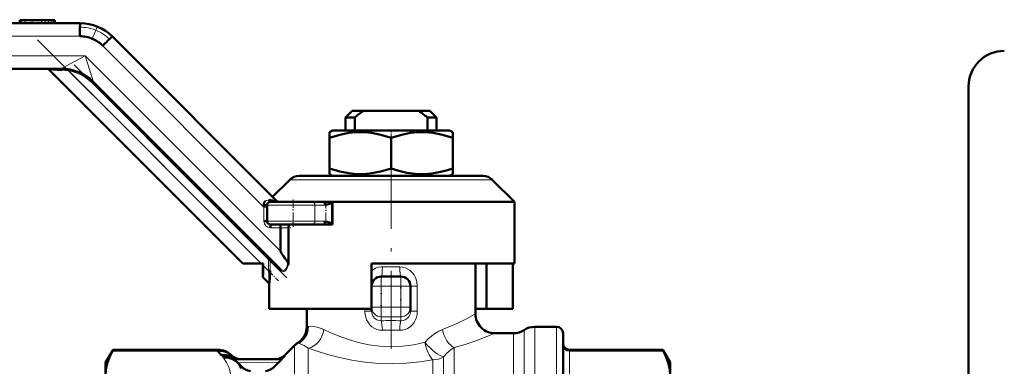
# Model space of a CAD drawing. Extents: x -1438 to 1837, y -1673 to 612.
# Tile 39 of 95: x -1311 to -1160, y -109 to -56. Entities that reach past the tile are written whole.
import ezdxf

# ---------------------------------------------------------------- set-up
doc = ezdxf.new("R2010")
doc.units = 0
doc.linetypes.add('DASHDOT', pattern=[18.5, 12, -3, 0.5, -3])

msp = doc.modelspace()

# ---------------------------------------------------------------- linework, layer by layer
at = {"color": 7, "lineweight": 50}
for p, q in [((-1311.44, -55.67), (-1311.46, -55.67)), ((-1311.46, -55.67), (-1311.46, -56.17)), ((-1311.4, -55.67), (-1311.44, -55.67)), ((-1311.13, -55.67), (-1311.4, -55.67)), ((-1310.64, -55.67), (-1311.13, -55.67)), ((-1309.56, -55.67), (-1310.64, -55.67)), ((-1308.11, -55.67), (-1309.56, -55.67)), ((-1307.51, -55.67), (-1308.11, -55.67)), ((-1307.02, -55.67), (-1307.51, -55.67)), ((-1306.59, -55.67), (-1307.02, -55.67)), ((-1306.28, -55.67), (-1306.59, -55.67)), ((-1306.17, -55.67), (-1306.28, -55.67)), ((-1306.08, -55.67), (-1306.17, -55.67)), ((-1306.04, -55.67), (-1306.08, -55.67)), ((-1306.02, -55.67), (-1306.04, -55.67)), ((-1306.02, -56.17), (-1306.02, -55.67)), ((-1382.22, -56.17), (-1302.13, -56.17)), ((-1297.18, -58.22), (-1271.87, -83.53)), ((-1305.03, -63.17), (-1384.68, -63.17)), ((-1304.97, -63.37), (-1307, -63.25)), ((-1277.08, -93.17), (-1307, -63.25)), ((-1305.02, -63.17), (-1305.03, -63.17)), ((-1300.08, -65.22), (-1300.08, -65.22)), ((-1271.3, -94), (-1300.08, -65.22)), ((-1165.23, -65.92), (-1165.23, -102.1)), ((-1260.23, -69.67), (-1261.23, -70.67)), ((-1258.51, -69.67), (-1260.23, -69.67)), ((-1258.51, -69.67), (-1249.94, -69.67)), ((-1248.23, -69.67), (-1249.94, -69.67)), ((-1248.23, -69.67), (-1247.23, -70.67)), ((-1261.23, -70.67), (-1259.83, -70.67)), ((-1261.23, -72.67), (-1261.23, -70.67)), ((-1259.83, -72.67), (-1259.83, -70.67)), ((-1248.63, -70.67), (-1248.63, -72.67)), ((-1248.63, -70.67), (-1247.23, -70.67)), ((-1247.23, -72.67), (-1247.23, -70.67)), ((-1263.25, -72.67), (-1263.73, -72.95)), ((-1254.23, -72.67), (-1263.25, -72.67)), ((-1245.2, -72.67), (-1254.23, -72.67)), ((-1245.2, -72.67), (-1244.73, -72.95)), ((-1263.73, -73.8), (-1263.73, -72.95)), ((-1263.73, -78.55), (-1263.73, -73.8)), ((-1254.23, -78.55), (-1254.23, -73.8)), ((-1244.73, -72.95), (-1244.73, -73.8)), ((-1244.73, -78.55), (-1244.73, -73.8)), ((-1263.73, -79.4), (-1263.73, -78.55)), ((-1244.73, -78.55), (-1244.73, -79.4)), ((-1269.81, -80.26), (-1272.48, -82.92)), ((-1268.4, -79.67), (-1240.05, -79.67)), ((-1263.25, -79.67), (-1263.73, -79.4)), ((-1245.2, -79.67), (-1244.73, -79.4)), ((-1235.23, -83.67), (-1238.64, -80.26)), ((-1273.83, -84.47), (-1273.86, -84.2)), ((-1273.34, -84.17), (-1273.34, -86.67)), ((-1272.84, -83.67), (-1266.38, -83.67)), ((-1264.48, -83.67), (-1266.38, -83.67)), ((-1264.48, -83.67), (-1263.26, -83.67)), ((-1263.91, -84.04), (-1264.44, -84.17)), ((-1263.29, -83.87), (-1263.91, -84.04)), ((-1263.29, -83.87), (-1263.29, -86.98)), ((-1263.26, -83.67), (-1235.65, -83.67)), ((-1263.26, -87.17), (-1263.26, -83.67)), ((-1235.65, -83.67), (-1235.23, -83.67)), ((-1235.23, -93.17), (-1235.23, -83.67)), ((-1273.34, -86.67), (-1273.83, -86.67)), ((-1272.84, -87.17), (-1266.38, -87.17)), ((-1271.25, -87.67), (-1271.25, -91.29)), ((-1270.06, -93.39), (-1270.06, -87.67)), ((-1264.48, -87.17), (-1266.38, -87.17)), ((-1264.48, -87.17), (-1263.26, -87.17)), ((-1264.44, -86.67), (-1263.91, -86.81)), ((-1263.91, -86.81), (-1263.29, -86.98)), ((-1273.11, -92.55), (-1272.93, -92.37)), ((-1272.86, -92.55), (-1273.11, -92.55)), ((-1277.08, -93.17), (-1274.25, -93.17)), ((-1274.25, -93.17), (-1273.92, -93.17)), ((-1274, -95.29), (-1274, -93.17)), ((-1273.92, -93.17), (-1273.92, -93.5)), ((-1241.23, -93.17), (-1257.23, -93.17)), ((-1257.23, -100.17), (-1257.23, -93.17)), ((-1235.65, -93.17), (-1257.23, -93.17)), ((-1241.23, -100.92), (-1241.23, -93.17)), ((-1239.53, -100.17), (-1239.53, -93.17)), ((-1235.23, -93.17), (-1235.65, -93.17)), ((-1235.46, -93.17), (-1235.46, -100.17)), ((-1274, -95.29), (-1273.09, -96.2)), ((-1273.11, -94.31), (-1272.86, -94.31)), ((-1252.73, -95.17), (-1255.73, -95.17)), ((-1272.99, -96.51), (-1272.99, -100.17)), ((-1251.23, -99.9), (-1251.23, -96.67)), ((-1251.23, -100.52), (-1251.23, -99.9)), ((-1272.99, -100.17), (-1257.23, -100.17)), ((-1267.23, -102.87), (-1267.23, -100.17)), ((-1257.23, -100.52), (-1257.23, -100.17)), ((-1241.23, -100.17), (-1239.53, -100.17)), ((-1235.46, -100.17), (-1239.53, -100.17)), ((-1228.73, -102.92), (-1232.07, -102.92)), ((-1165.23, -102.1), (-1165.23, -204.92)), ((-1235.38, -103.92), (-1238.23, -103.92)), ((-1227.73, -166.92), (-1227.73, -103.92)), ((-1269.09, -105.79), (-1270.64, -107.34)), ((-1298.23, -108.42), (-1297.08, -106.45)), ((-1297.08, -106.45), (-1297.2, -106.67)), ((-1280.95, -106.45), (-1297.08, -106.45)), ((-1278.83, -107.32), (-1278.85, -107.3)), ((-1278.8, -107.34), (-1278.84, -107.3)), ((-1271.54, -108.37), (-1270.54, -107.33)), ((-1212.37, -106.45), (-1226.73, -106.45)), ((-1212.25, -106.67), (-1212.37, -106.45)), ((-1211.23, -108.42), (-1212.37, -106.45)), ((-1298.23, -108.42), (-1298.23, -110.48)), ((-1277.82, -108.46), (-1278.46, -107.8)), ((-1277.83, -108.45), (-1277.81, -108.47)), ((-1271.95, -107.92), (-1277.74, -107.92)), ((-1211.23, -110.48), (-1211.23, -108.42))]:
    msp.add_line(p, q, dxfattribs=at)
at = {"color": 7, "lineweight": 18}
for p, q in [((-1311.44, -56.17), (-1311.44, -55.67)), ((-1311.4, -56.17), (-1311.4, -55.67)), ((-1311.13, -56.17), (-1311.13, -55.67)), ((-1310.64, -56.17), (-1310.64, -55.67)), ((-1309.56, -56.17), (-1309.56, -55.67)), ((-1308.11, -56.17), (-1308.11, -55.67)), ((-1307.51, -56.17), (-1307.51, -55.67)), ((-1307.02, -56.17), (-1307.02, -55.67)), ((-1306.59, -56.17), (-1306.59, -55.67)), ((-1306.28, -56.17), (-1306.28, -55.67)), ((-1306.17, -56.17), (-1306.17, -55.67)), ((-1306.08, -56.17), (-1306.08, -55.67)), ((-1306.04, -56.17), (-1306.04, -55.67)), ((-1382.29, -58.17), (-1302.19, -58.17)), ((-1298.65, -59.64), (-1273.83, -84.47)), ((-1301.36, -61.17), (-1386.81, -61.17)), ((-1271.25, -91.29), (-1301.36, -61.17)), ((-1303.86, -63.27), (-1303.9, -63.52)), ((-1274.25, -93.17), (-1303.9, -63.52)), ((-1300.08, -65.22), (-1300.25, -65.4)), ((-1273.11, -92.55), (-1300.25, -65.4)), ((-1269.81, -80.26), (-1238.64, -80.26)), ((-1273.34, -84.47), (-1273.83, -84.47)), ((-1273.83, -84.47), (-1273.83, -86.67)), ((-1273.34, -84.17), (-1265.96, -84.17)), ((-1265.96, -84.17), (-1265.96, -86.67)), ((-1264.44, -84.17), (-1265.96, -84.17)), ((-1273.34, -86.67), (-1265.96, -86.67)), ((-1272.83, -87.67), (-1271.25, -87.67)), ((-1271.25, -87.67), (-1270.06, -87.67)), ((-1267.84, -86.67), (-1270.84, -86.67)), ((-1264.44, -86.67), (-1265.96, -86.67)), ((-1273.11, -94.31), (-1273.11, -92.55)), ((-1272.86, -92.55), (-1271.25, -94.18)), ((-1272.86, -94.31), (-1272.86, -92.55)), ((-1273.11, -94.31), (-1273.92, -93.5)), ((-1255.57, -93.67), (-1252.88, -93.67)), ((-1255.73, -96.67), (-1255.73, -95.17)), ((-1252.73, -95.17), (-1252.73, -96.67)), ((-1257.23, -96.67), (-1255.73, -96.67)), ((-1252.73, -96.67), (-1255.73, -96.67)), ((-1255.73, -99.9), (-1255.73, -96.67)), ((-1252.73, -99.9), (-1252.73, -96.67)), ((-1252.73, -96.67), (-1251.23, -96.67)), ((-1250.19, -96.67), (-1251.23, -96.67)), ((-1250.19, -100.52), (-1250.19, -96.67)), ((-1257.23, -99.9), (-1255.73, -99.9)), ((-1252.73, -99.9), (-1255.73, -99.9)), ((-1255.73, -101.38), (-1255.73, -99.9)), ((-1252.73, -99.9), (-1251.23, -99.9)), ((-1252.73, -99.9), (-1252.73, -101.38)), ((-1258.26, -100.17), (-1258.26, -100.52)), ((-1258.26, -100.52), (-1257.23, -100.52)), ((-1252.73, -101.38), (-1255.73, -101.38)), ((-1255.73, -101.98), (-1255.73, -101.38)), ((-1252.73, -101.98), (-1252.73, -101.38)), ((-1250.19, -100.52), (-1251.23, -100.52)), ((-1267.23, -102.87), (-1267.04, -102.85)), ((-1232.07, -167.92), (-1232.07, -102.92)), ((-1228.73, -167.92), (-1228.73, -102.92)), ((-1235.38, -166.92), (-1235.38, -103.92)), ((-1233.73, -167.42), (-1233.73, -103.42)), ((-1269.1, -165.04), (-1269.1, -105.9)), ((-1244.48, -166.92), (-1244.48, -106.13)), ((-1280.95, -106.67), (-1297.2, -106.67)), ((-1280.95, -106.45), (-1280.95, -106.67)), ((-1278.75, -107.57), (-1278.76, -107.71)), ((-1278.73, -107.47), (-1278.72, -107.47)), ((-1270.64, -107.34), (-1270.58, -107.33)), ((-1266.98, -165.92), (-1266.98, -106.22)), ((-1246.14, -166.42), (-1246.14, -107.55)), ((-1226.73, -106.67), (-1226.73, -106.45)), ((-1226.73, -106.67), (-1226.73, -114.28)), ((-1226.73, -106.67), (-1212.25, -106.67)), ((-1277.81, -108.47), (-1271.54, -108.37)), ((-1247.8, -165.92), (-1247.8, -108))]:
    msp.add_line(p, q, dxfattribs=at)
at = {"color": 7, "linetype": 'DASHDOT', "lineweight": 18, "ltscale": 0.015015}
msp.add_line((-1308.11, -55.62), (-1308.11, -56.22), dxfattribs=at)
msp.add_line((-1308.11, -55.62), (-1308.11, -56.22), dxfattribs=at)
at = {"color": 7, "linetype": 'DASHDOT', "lineweight": 18}
for p, q in [((-1308.72, -58.7), (-1271.11, -96.31)), ((-1270.29, -95.37), (-1303.07, -62.58)), ((-1254.23, -75.81), (-1254.23, -108.74))]:
    msp.add_line(p, q, dxfattribs=at)
at = {"color": 7, "linetype": 'DASHDOT', "lineweight": 18, "ltscale": 0.033697}
msp.add_line((-1254.23, -72.56), (-1254.23, -73.91), dxfattribs=at)
at = {"color": 7, "linetype": 'DASHDOT', "lineweight": 18, "ltscale": 0.105}
msp.add_line((-1269.34, -83.32), (-1269.34, -87.52), dxfattribs=at)
at = {"color": 7, "linetype": 'DASHDOT', "lineweight": 18, "ltscale": 0.093502}
msp.add_line((-1264.27, -83.55), (-1264.27, -87.29), dxfattribs=at)
at = {"color": 7, "linetype": 'DASHDOT', "lineweight": 18, "ltscale": 0.046146}
msp.add_line((-1271.41, -87.67), (-1269.56, -87.67), dxfattribs=at)
at = {"color": 7, "linetype": 'DASHDOT', "lineweight": 18, "ltscale": 0.053033}
msp.add_line((-1273.11, -94.49), (-1273.11, -92.37), dxfattribs=at)
at = {"color": 7, "linetype": 'DASHDOT', "lineweight": 18, "ltscale": 0.0768}
msp.add_line((-1274.14, -93.28), (-1271.97, -95.45), dxfattribs=at)
at = {"color": 7, "linetype": 'DASHDOT', "lineweight": 18, "ltscale": 0.090015}
for p, q in [((-1252.43, -96.67), (-1256.03, -96.67)), ((-1252.43, -99.9), (-1256.03, -99.9))]:
    msp.add_line(p, q, dxfattribs=at)
at = {"color": 7, "linetype": 'DASHDOT', "lineweight": 18, "ltscale": 0.096894}
msp.add_line((-1255.73, -96.35), (-1255.73, -100.23), dxfattribs=at)
at = {"color": 7, "linetype": 'DASHDOT', "lineweight": 18, "ltscale": 0.096879}
msp.add_line((-1252.73, -100.23), (-1252.73, -96.35), dxfattribs=at)
at = {"color": 7, "lineweight": 18}
for points in [[(-1299.72, -57.25), (-1299.5, -56.78), (-1299.46, -56.71), (-1299.45, -56.71), (-1299.45, -56.71), (-1299.45, -56.71)], [(-1305.02, -63.17), (-1305, -63.16), (-1304.34, -62.79), (-1301.36, -61.17)], [(-1301.36, -61.17), (-1300.36, -64.41), (-1300.12, -65.11), (-1300.1, -65.18), (-1300.08, -65.22), (-1300.08, -65.22)], [(-1273.62, -83.56), (-1273.46, -83.46), (-1273.17, -83.4), (-1273.06, -83.4)], [(-1271.3, -94), (-1271.08, -94.17), (-1270.85, -94.23), (-1270.7, -94.21), (-1270.6, -94.15), (-1270.46, -94.01), (-1270.35, -93.82), (-1270.2, -93.37), (-1270.16, -92.91)], [(-1270.24, -93.91), (-1270.35, -94.1), (-1270.48, -94.25), (-1270.59, -94.34)], [(-1257.23, -94.31), (-1256.94, -94.09), (-1256.62, -93.91), (-1256.19, -93.75), (-1255.75, -93.68), (-1255.57, -93.67)], [(-1252.88, -93.67), (-1252.45, -93.71), (-1252.03, -93.83), (-1251.63, -94.02), (-1251.27, -94.27), (-1250.96, -94.58), (-1250.69, -94.94), (-1250.47, -95.34), (-1250.26, -96), (-1250.19, -96.67)], [(-1270.59, -94.34), (-1270.73, -94.39), (-1270.87, -94.39), (-1271.01, -94.35), (-1271.25, -94.18)], [(-1255.57, -103.46), (-1256, -103.43), (-1256.42, -103.32), (-1256.81, -103.15), (-1257.18, -102.91), (-1257.5, -102.6), (-1257.78, -102.23), (-1257.99, -101.83), (-1258.14, -101.41), (-1258.25, -100.75), (-1258.26, -100.52)], [(-1257.23, -100.52), (-1257.15, -100.99), (-1257.01, -101.31), (-1256.74, -101.63), (-1256.4, -101.84), (-1256.06, -101.95), (-1255.73, -101.98)], [(-1250.19, -100.52), (-1250.23, -101.02), (-1250.32, -101.45), (-1250.48, -101.87), (-1250.69, -102.26), (-1250.97, -102.62), (-1251.31, -102.93), (-1251.68, -103.17), (-1252.08, -103.34), (-1252.48, -103.43), (-1252.88, -103.46)], [(-1252.73, -101.98), (-1252.37, -101.95), (-1252.04, -101.84), (-1251.73, -101.64), (-1251.5, -101.4), (-1251.33, -101.09), (-1251.29, -100.98), (-1251.23, -100.52)], [(-1246.31, -103.34), (-1244.21, -102.46), (-1242.52, -101.63), (-1241.44, -101.04), (-1241.23, -100.92)], [(-1267.04, -102.85), (-1266.61, -102.82), (-1266.17, -102.85), (-1265.64, -102.96), (-1264.99, -103.17), (-1264.59, -103.35)], [(-1264.59, -103.35), (-1263.51, -103.85), (-1262.25, -104.38), (-1260.81, -104.9), (-1259.26, -105.35), (-1257.65, -105.69), (-1255.97, -105.91), (-1254.23, -105.99), (-1252.47, -105.91), (-1250.73, -105.68), (-1249, -105.3)], [(-1249, -105.3), (-1248.5, -104.76), (-1247.96, -104.29), (-1247.4, -103.89), (-1246.86, -103.58), (-1246.31, -103.34)], [(-1238.23, -103.92), (-1239.59, -104.48), (-1240.99, -105.01), (-1242.79, -105.63), (-1244.48, -106.13)], [(-1266.98, -106.22), (-1267.62, -105.81), (-1268.23, -105.52), (-1268.49, -105.43)], [(-1280.1, -107.55), (-1280.11, -107.55), (-1280.12, -107.57), (-1280.1, -107.61)], [(-1280.06, -107.68), (-1279.57, -108.41), (-1279.22, -109.15), (-1279.06, -109.67), (-1278.98, -110.18), (-1278.97, -110.68), (-1279.04, -111.18), (-1279.18, -111.71), (-1279.4, -112.22), (-1279.67, -112.71)], [(-1270.58, -107.33), (-1270.95, -107.62), (-1271.38, -107.82), (-1271.68, -107.9), (-1271.99, -107.92)], [(-1247.8, -108), (-1249.81, -108.33), (-1251.88, -108.54), (-1254, -108.63), (-1256.14, -108.57), (-1258.25, -108.38), (-1260.28, -108.07), (-1262.2, -107.66), (-1264, -107.19), (-1265.62, -106.69), (-1266.98, -106.22)]]:
    msp.add_lwpolyline(points, dxfattribs=at)
at = {"color": 7, "lineweight": 50}
for points in [[(-1305.03, -63.17), (-1305.02, -63.17), (-1305.01, -63.18), (-1305, -63.2), (-1304.97, -63.37)], [(-1254.23, -73.8), (-1255.81, -73.34), (-1257.23, -73.07), (-1258.4, -72.96), (-1259.55, -72.96), (-1260.73, -73.07), (-1262.14, -73.34), (-1263.73, -73.8)], [(-1244.73, -73.8), (-1246.31, -73.34), (-1247.73, -73.07), (-1248.9, -72.96), (-1250.05, -72.96), (-1251.23, -73.07), (-1252.64, -73.34), (-1254.23, -73.8)], [(-1263.73, -78.55), (-1262.14, -79.01), (-1260.73, -79.28), (-1259.55, -79.39), (-1258.4, -79.39), (-1257.22, -79.28), (-1255.81, -79.01), (-1254.23, -78.55)], [(-1254.23, -78.55), (-1253.01, -78.91), (-1251.78, -79.19), (-1250.54, -79.35), (-1249.25, -79.4), (-1247.96, -79.31), (-1247.14, -79.18), (-1246.33, -79.01), (-1245.52, -78.8), (-1244.73, -78.55)], [(-1273.86, -84.2), (-1273.85, -83.97), (-1273.78, -83.76), (-1273.62, -83.56)], [(-1271.26, -87.17), (-1271.26, -87.17), (-1271.25, -87.19), (-1271.25, -87.67)], [(-1270.06, -87.67), (-1270.03, -87.47), (-1269.95, -87.3), (-1269.86, -87.22), (-1269.72, -87.17)], [(-1270.16, -92.91), (-1270.13, -92.96), (-1270.09, -93.09), (-1270.06, -93.39)], [(-1272.99, -96.51), (-1272.89, -95.47), (-1272.86, -94.31)], [(-1272.99, -96.51), (-1273.01, -96.37), (-1273.06, -96.25), (-1273.09, -96.2)], [(-1267.23, -102.87), (-1267.27, -103.36), (-1267.39, -103.84), (-1267.59, -104.3), (-1267.87, -104.72), (-1268.21, -105.09), (-1268.6, -105.39)], [(-1268.49, -105.43), (-1268.08, -105.13), (-1267.72, -104.77), (-1267.43, -104.34), (-1267.21, -103.86), (-1267.09, -103.35), (-1267.04, -102.85)], [(-1297.2, -106.67), (-1297.64, -107.62), (-1297.96, -108.57), (-1298.16, -109.52), (-1298.23, -110.48)], [(-1278.84, -107.3), (-1279.31, -106.94), (-1279.85, -106.7), (-1280.4, -106.61), (-1280.68, -106.62), (-1280.95, -106.67)], [(-1278.75, -107.57), (-1279.29, -107.35), (-1279.88, -107.25), (-1280.39, -107.27)], [(-1280.1, -107.55), (-1279.65, -107.53), (-1279.2, -107.58), (-1278.76, -107.71)], [(-1280.06, -107.68), (-1280.03, -107.67), (-1279.63, -107.67), (-1279.22, -107.72), (-1278.62, -107.9), (-1278.1, -108.21), (-1277.83, -108.45)], [(-1277.4, -107.92), (-1277.86, -107.86), (-1278.3, -107.7), (-1278.57, -107.54), (-1278.81, -107.34)], [(-1277.54, -107.92), (-1278.02, -107.85), (-1278.5, -107.64), (-1278.72, -107.47)], [(-1270.64, -107.34), (-1271.01, -107.62), (-1271.52, -107.84), (-1271.98, -107.92), (-1272.05, -107.92)], [(-1270.54, -107.33), (-1270.86, -107.59), (-1271.23, -107.78), (-1271.64, -107.9), (-1271.95, -107.92)], [(-1211.23, -110.48), (-1211.29, -109.52), (-1211.49, -108.57), (-1211.81, -107.62), (-1212.25, -106.67)]]:
    msp.add_lwpolyline(points, dxfattribs=at)
at = {"color": 7, "lineweight": 18}
for centre, radius, start, end in [((-1302.15, -63.2), 6.43, 67.7409, 90.1556), ((-1249.87, -79.36), 54.53, 156.0793, 157.5746), ((-1302.11, -63.12), 6.34, 45.0294, 67.811), ((-1305.36, -69.98), 6.62, 77.2635, 86.5814), ((-1305.03, -70.17), 6.75, 45, 80.4309), ((-1272.83, -86.67), 1, 180.0038, 269.9973), ((-1272.38, -92.91), 2.37, 334.9929, 348.4437), ((-1289.78, -95.39), 16.71, 357.2455, 3.7099), ((-1254.23, -188.73), 86.76, 89.0094, 90.9906), ((-1254.23, -173.19), 69.75, 88.8952, 91.1048), ((-1268.37, -105.91), 0.734, 170.6044, 179.2703), ((-1268.15, -104.33), 1.15, 247.1852, 252.8935), ((-1241.71, -111.06), 5.66, 119.3748, 141.5879), ((-1278.32, -105.38), 2.81, 222.2539, 230.4163), ((-1279.69, -107.39), 0.463, 208.1074, 217.4444), ((-1277.63, -105.98), 1.94, 234.9447, 269.4213), ((-1270.56, -107.47), 0.138, 82.3443, 98.4866)]:
    msp.add_arc(centre, radius, start, end, dxfattribs=at)
at = {"color": 7, "lineweight": 50}
for centre, radius, start, end in [((-1302.13, -63.17), 7, 45, 90), ((-1302.19, -63.17), 5, 67.5075, 89.9996), ((-1302.19, -63.17), 5, 44.9965, 67.5106), ((-1159.73, -65.92), 5.5, 90, 180), ((-1307.18, -63.42), 0.25, 45, 90), ((-1305.03, -70.17), 7, 45.0137, 89.9863), ((-1240.74, -94.39), 30.44, 125.712, 128.8219), ((-1267.71, -94.39), 30.44, 51.1777, 54.2884), ((-1268.4, -81.67), 2, 90, 135), ((-1240.05, -81.67), 2, 45, 90), ((-1261.22, 21.28), 105.35, 263.5493, 264.1975), ((-1272.84, -84.17), 0.5, 90, 180), ((-1271.51, -83.15), 0.52, 225.9758, 269.0553), ((-1262.69, -83.86), 0.598, 161.4951, 180.1842), ((-1272.84, -86.67), 0.5, 180, 270), ((-1262.69, -86.98), 0.598, 179.8158, 198.5049), ((-1273.11, -92.54), 0.246, 358.4585, 43.789), ((-1291.73, -93.59), 17.81, 354.5322, 0.292), ((-1271.45, -94.13), 0.204, 348.0645, 41.2808), ((-1255.73, -96.67), 1.5, 90, 180), ((-1255.73, -96.67), 1.5, 118.1222, 134.9022), ((-1252.73, -96.67), 1.5, 0, 90), ((-1238.23, -100.92), 3, 180.0001, 270.0004), ((-1232.07, -105.92), 3, 90, 123.5573), ((-1228.73, -103.92), 1, 0, 90), ((-1235.38, -100.92), 3, 270, 303.5573), ((-1266.97, -107.91), 3, 130.6285, 135), ((-1266.97, -107.91), 3, 122.8353, 130.6284), ((-1226.73, -105.45), 1, 180, 270), ((-1280.95, -109.45), 3, 45.0004, 89.9897), ((-1288.71, -114.47), 11.01, 40.868, 45.1051), ((-1279, -107.55), 0.288, 17.8274, 46.479), ((-1278.02, -105.71), 2.13, 249.4703, 257.9187), ((-1278.9, -107.48), 0.173, 329.8962, 4.3425), ((-1277.75, -105.87), 2.06, 249.8041, 270.2608), ((-1281.89, -111.36), 5, 23.6217, 35.3164), ((-1297.81, -127.73), 27.77, 42.4204, 43.9311), ((-1275.5, -107.36), 2.44, 222.3109, 260.7269), ((-1273.95, -107.36), 2.44, 279.2731, 317.6893), ((-1250.31, -128.98), 29.6, 135.8546, 137.5417)]:
    msp.add_arc(centre, radius, start, end, dxfattribs=at)
for centre, major_axis, ratio, start_param, end_param in [((-1302.13, -58.17), (0, 2), 0.032397, 0, 1.570796), ((-1298.59, -59.64), (1.41, 1.41), 0.022914, 0, 1.593706), ((-1272.84, -83.17), (0, -0.5), 0.482627, 5.184915, 6.283226), ((-1273.84, -84.17), (0.5, 0), 0.058635, 4.686122, 6.283187), ((-1264.48, -84.17), (0, -0.5), 0.084953, 1.570796, 3.141593), ((-1272.84, -87.67), (0, 0.5), 0.032397, 4.712389, 6.283185), ((-1264.48, -86.67), (0, -0.5), 0.084953, 0, 1.570796), ((-1209.58, -152.9), (61.66, -61.66), 0.022925, 3.164514, 3.35285)]:
    msp.add_ellipse(centre, major_axis=major_axis, ratio=ratio, start_param=start_param, end_param=end_param, dxfattribs=at)
at = {"color": 7, "lineweight": 18}
for centre, major_axis, ratio, start_param, end_param in [((-1266.38, -84.17), (0, -0.5), 0.846048, 1.570796, 3.141593), ((-1266.38, -86.67), (0, -0.5), 0.846048, 0, 1.570796), ((-1255.73, -93.67), (0, 1.5), 0.103448, 3.141593, 4.712389), ((-1252.73, -93.67), (0, -1.5), 0.103448, 4.712389, 6.283185), ((-1255.73, -99.9), (-1.5, 0), 0.986394, 0, 1.570796), ((-1252.73, -99.9), (-1.5, 0), 0.986394, 1.570796, 3.141593), ((-1255.73, -103.46), (0.03, -1.5), 0.103403, 1.569003, 2.975547), ((-1252.73, -103.46), (-0.03, -1.5), 0.103433, 3.307641, 4.714218), ((-1266.98, -103.35), (-1.11, -2.79), 0.775314, 0.473956, 1.86989), ((-1244.48, -103.34), (0.87, -2.87), 0.591981, 4.53451, 5.809183), ((-1266.98, -108.02), (3, 0), 0.996635, 2.097513, 2.356194), ((-1247.8, -105.3), (0.63, -2.93), 0.394176, 4.628508, 5.787161), ((-1247.8, -105.3), (2.07, -2.17), 0.302872, 4.431964, 5.890726), ((-1226.73, -105.75), (-1, 0), 0.92388, 0, 1.570796), ((-1247.8, -105.3), (3, 0), 0.899268, 4.712389, 5.298075)]:
    msp.add_ellipse(centre, major_axis=major_axis, ratio=ratio, start_param=start_param, end_param=end_param, dxfattribs=at)

doc.saveas('drawing.dxf')
